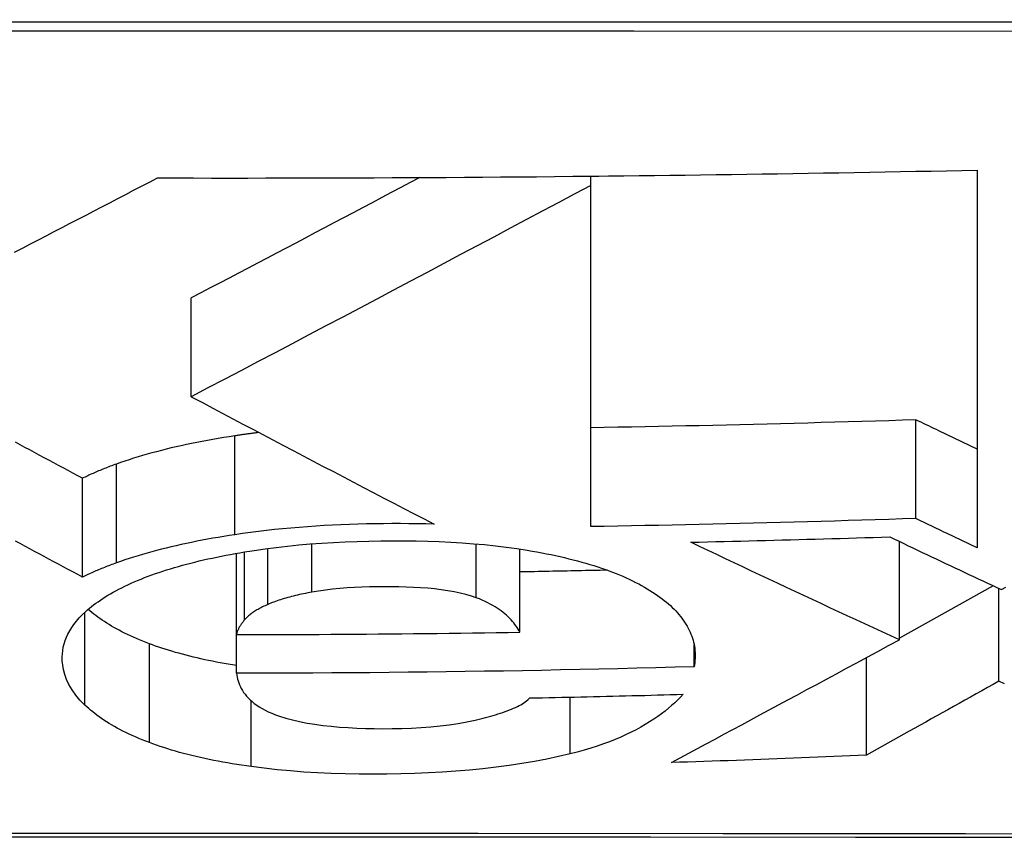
# Model space of a CAD drawing. Header units: inches. Extents: x 23 to 567, y 61 to 264.
# Tile 19 of 256: x 75.7242 to 75.8073, y 61.3772 to 61.4463. Entities that reach past the tile are written whole.
import ezdxf

# ---------------------------------------------------------------- set-up
doc = ezdxf.new("R2010")
doc.units = ezdxf.units.IN
doc.header["$MEASUREMENT"] = 0
doc.layers.add('Visible Edges(ANSI)', color=7, linetype='Continuous', lineweight=25)
doc.layers.add('Visible Tangent Edges(ANSI)', color=7, linetype='Continuous', lineweight=25)

msp = doc.modelspace()

# ---------------------------------------------------------------- linework, layer by layer
at = {"layer": 'Visible Edges(ANSI)'}
for p, q in [((75.804983, 61.433635), (75.804983, 61.401756)), ((75.772366, 61.433121), (75.773055, 61.433128)), ((75.772366, 61.432341), (75.772366, 61.433121)), ((75.773055, 61.433128), (75.773858, 61.433137)), ((75.772366, 61.403544), (75.772366, 61.432341)), ((75.738646, 61.414509), (75.738646, 61.422851)), ((75.738646, 61.414508), (75.738803, 61.414425)), ((75.799818, 61.404222), (75.799818, 61.412553)), ((75.729461, 61.39928), (75.729461, 61.407622)), ((75.798433, 61.393997), (75.798433, 61.402285)), ((75.74246, 61.39443), (75.74246, 61.401289)), ((75.766384, 61.394629), (75.766384, 61.401654)), ((75.806333, 61.398552), (75.798433, 61.39414)), ((75.806822, 61.390502), (75.806822, 61.398324)), ((75.74246, 61.391168), (75.74246, 61.39443)), ((75.78109, 61.391713), (75.78109, 61.393588)), ((75.795637, 61.384251), (75.795637, 61.39249))]:
    msp.add_line(p, q, dxfattribs=at)
at = {"layer": 'Visible Edges(ANSI)', "flags": 128}
for points in [[(75.773858, 61.433137), (75.775156, 61.433151), (75.776454, 61.433166), (75.777751, 61.433181), (75.779049, 61.433197), (75.780347, 61.433214), (75.781644, 61.433231), (75.782942, 61.433249), (75.78424, 61.433267), (75.785537, 61.433286), (75.786835, 61.433305), (75.788132, 61.433325), (75.789429, 61.433346), (75.790725, 61.433367), (75.792022, 61.433388), (75.793318, 61.43341), (75.794615, 61.433433), (75.795911, 61.433456), (75.797207, 61.43348), (75.798503, 61.433505), (75.799799, 61.43353), (75.801095, 61.433555), (75.802391, 61.433581), (75.803687, 61.433608), (75.804983, 61.433635)], [(75.723721, 61.426704), (75.724393, 61.427051), (75.725064, 61.427399), (75.725736, 61.427746), (75.726408, 61.428094), (75.727079, 61.428442), (75.727751, 61.42879), (75.728422, 61.429139), (75.729093, 61.429487), (75.729764, 61.429835), (75.730435, 61.430184), (75.731105, 61.430532), (75.731775, 61.430881), (75.732444, 61.431229), (75.733113, 61.431578), (75.733782, 61.431926), (75.73445, 61.432274), (75.735117, 61.432622), (75.735783, 61.43297)], [(75.735783, 61.43297), (75.737308, 61.432967), (75.738832, 61.432965), (75.740357, 61.432964), (75.741882, 61.432963), (75.743406, 61.432964), (75.744931, 61.432965), (75.746455, 61.432967), (75.747979, 61.432969), (75.749503, 61.432973), (75.751027, 61.432977), (75.752552, 61.432982), (75.754076, 61.432988), (75.7556, 61.432995), (75.757124, 61.433002), (75.758649, 61.433011), (75.760173, 61.43302), (75.761698, 61.43303), (75.763223, 61.43304), (75.764747, 61.433052), (75.766271, 61.433064), (75.767795, 61.433077), (75.769319, 61.433091), (75.770842, 61.433106), (75.772366, 61.433121)], [(75.757932, 61.433007), (75.757131, 61.432582), (75.756328, 61.432157), (75.755524, 61.431732), (75.75472, 61.431306), (75.753914, 61.43088), (75.753108, 61.430454), (75.752301, 61.430028), (75.751494, 61.429602), (75.750687, 61.429176), (75.74988, 61.42875), (75.749073, 61.428324), (75.748266, 61.427899), (75.747459, 61.427474), (75.746653, 61.42705), (75.745847, 61.426626), (75.745042, 61.426203), (75.744238, 61.42578), (75.743435, 61.425359), (75.742633, 61.424938), (75.741832, 61.424519), (75.741033, 61.4241), (75.740236, 61.423682), (75.73944, 61.423266), (75.738646, 61.422851)], [(75.772366, 61.432341), (75.771028, 61.431627), (75.769679, 61.430908), (75.768319, 61.430184), (75.766949, 61.429454), (75.76557, 61.42872), (75.764182, 61.427982), (75.762787, 61.427241), (75.761385, 61.426496), (75.759976, 61.425749), (75.758563, 61.424999), (75.757145, 61.424248), (75.755723, 61.423495), (75.754298, 61.422741), (75.752871, 61.421986), (75.751442, 61.421232), (75.750013, 61.420478), (75.748583, 61.419724), (75.747155, 61.418972), (75.745728, 61.418221), (75.744304, 61.417473), (75.742883, 61.416727), (75.741465, 61.415984), (75.740053, 61.415244), (75.738646, 61.414508)], [(75.738803, 61.414425), (75.739639, 61.413982), (75.740477, 61.413538), (75.741317, 61.413093), (75.742159, 61.412648), (75.743002, 61.412202), (75.743847, 61.411756), (75.744692, 61.41131), (75.745539, 61.410863), (75.746387, 61.410417), (75.747236, 61.40997), (75.748086, 61.409523), (75.748936, 61.409076), (75.749787, 61.40863), (75.750638, 61.408183), (75.75149, 61.407737), (75.752341, 61.407291), (75.753193, 61.406846), (75.754044, 61.406401), (75.754896, 61.405957), (75.755746, 61.405514), (75.756597, 61.405071), (75.757447, 61.40463), (75.758296, 61.404189), (75.759144, 61.403749)], [(75.799818, 61.412553), (75.798676, 61.412517), (75.797533, 61.412482), (75.796391, 61.412447), (75.795248, 61.412413), (75.794105, 61.41238), (75.792963, 61.412348), (75.79182, 61.412316), (75.790677, 61.412285), (75.789534, 61.412255), (75.788391, 61.412225), (75.787247, 61.412196), (75.786104, 61.412168), (75.78496, 61.41214), (75.783816, 61.412113), (75.782672, 61.412087), (75.781527, 61.412061), (75.780382, 61.412037), (75.779237, 61.412013), (75.778092, 61.411989), (75.776947, 61.411966), (75.775801, 61.411945), (75.774656, 61.411923), (75.773511, 61.411903), (75.772366, 61.411883)], [(75.804983, 61.410084), (75.804767, 61.410186), (75.804552, 61.410289), (75.804337, 61.410391), (75.804121, 61.410493), (75.803906, 61.410596), (75.803691, 61.410698), (75.803475, 61.410801), (75.80326, 61.410903), (75.803045, 61.411006), (75.80283, 61.411109), (75.802614, 61.411212), (75.802399, 61.411315), (75.802184, 61.411417), (75.801969, 61.41152), (75.801754, 61.411623), (75.801539, 61.411726), (75.801323, 61.41183), (75.801108, 61.411933), (75.800893, 61.412036), (75.800678, 61.412139), (75.800463, 61.412242), (75.800248, 61.412346), (75.800033, 61.412449), (75.799818, 61.412553)], [(75.742318, 61.411205), (75.741847, 61.411132), (75.74138, 61.411057), (75.740918, 61.41098), (75.740459, 61.4109), (75.740005, 61.410818), (75.739555, 61.410734), (75.73911, 61.410647), (75.738669, 61.410558), (75.738233, 61.410466), (75.737801, 61.410373), (75.737375, 61.410276), (75.736953, 61.410178), (75.736535, 61.410077), (75.736123, 61.409973), (75.735716, 61.409868), (75.735316, 61.40976), (75.734921, 61.40965), (75.734532, 61.409538), (75.73415, 61.409424), (75.733773, 61.409308), (75.733402, 61.40919), (75.733038, 61.409069), (75.732679, 61.408947), (75.732327, 61.408823)], [(75.744362, 61.411484), (75.744276, 61.411474), (75.74419, 61.411463), (75.744103, 61.411452), (75.744017, 61.411441), (75.743932, 61.41143), (75.743846, 61.411419), (75.74376, 61.411408), (75.743674, 61.411397), (75.743589, 61.411385), (75.743503, 61.411374), (75.743418, 61.411363), (75.743333, 61.411351), (75.743247, 61.411339), (75.743162, 61.411327), (75.743077, 61.411316), (75.742993, 61.411304), (75.742908, 61.411292), (75.742823, 61.411279), (75.742739, 61.411267), (75.742654, 61.411255), (75.74257, 61.411242), (75.742486, 61.41123), (75.742402, 61.411217), (75.742318, 61.411205)], [(75.729461, 61.407622), (75.729056, 61.407839), (75.728652, 61.408056), (75.728247, 61.408273), (75.727842, 61.408491), (75.727438, 61.408708), (75.727033, 61.408925), (75.726628, 61.409143), (75.726223, 61.40936), (75.725818, 61.409578), (75.725414, 61.409796), (75.725009, 61.410013), (75.724605, 61.410231), (75.7242, 61.410449), (75.723796, 61.410666)], [(75.732327, 61.408823), (75.732196, 61.408776), (75.732066, 61.408728), (75.731937, 61.40868), (75.73181, 61.408633), (75.731683, 61.408584), (75.731557, 61.408536), (75.731432, 61.408487), (75.731309, 61.408438), (75.731186, 61.408389), (75.731064, 61.40834), (75.730943, 61.40829), (75.730823, 61.40824), (75.730705, 61.40819), (75.730587, 61.40814), (75.73047, 61.408089), (75.730354, 61.408038), (75.730239, 61.407987), (75.730125, 61.407936), (75.730012, 61.407884), (75.7299, 61.407832), (75.729789, 61.40778), (75.729679, 61.407728), (75.729569, 61.407675), (75.729461, 61.407622)], [(75.759144, 61.403749), (75.758435, 61.403768), (75.757725, 61.403781), (75.757014, 61.403791), (75.756302, 61.403795), (75.755589, 61.403795), (75.754875, 61.403791), (75.754155, 61.403782), (75.753436, 61.403768), (75.752717, 61.40375), (75.752, 61.403727), (75.751284, 61.403699), (75.75057, 61.403665), (75.749859, 61.403627), (75.74915, 61.403584), (75.748443, 61.403536), (75.747742, 61.403482), (75.747045, 61.403423), (75.746353, 61.403359), (75.745666, 61.40329), (75.744985, 61.403215), (75.744309, 61.403135), (75.743639, 61.40305), (75.742976, 61.402959), (75.742318, 61.402862)], [(75.799818, 61.404222), (75.798675, 61.404186), (75.797531, 61.40415), (75.796387, 61.404115), (75.795243, 61.404081), (75.794099, 61.404047), (75.792955, 61.404014), (75.791811, 61.403982), (75.790668, 61.403951), (75.789524, 61.40392), (75.78838, 61.40389), (75.787236, 61.40386), (75.786093, 61.403832), (75.784949, 61.403804), (75.783806, 61.403777), (75.782662, 61.40375), (75.781518, 61.403724), (75.780375, 61.403699), (75.779231, 61.403675), (75.778087, 61.403651), (75.776943, 61.403628), (75.775799, 61.403606), (75.774655, 61.403585), (75.77351, 61.403564), (75.772366, 61.403544)], [(75.804983, 61.401756), (75.804767, 61.401858), (75.804552, 61.40196), (75.804337, 61.402063), (75.804121, 61.402165), (75.803906, 61.402267), (75.803691, 61.40237), (75.803475, 61.402472), (75.80326, 61.402575), (75.803045, 61.402677), (75.80283, 61.40278), (75.802614, 61.402882), (75.802399, 61.402985), (75.802184, 61.403088), (75.801969, 61.403191), (75.801754, 61.403294), (75.801539, 61.403397), (75.801323, 61.4035), (75.801108, 61.403603), (75.800893, 61.403706), (75.800678, 61.403809), (75.800463, 61.403912), (75.800248, 61.404015), (75.800033, 61.404119), (75.799818, 61.404222)], [(75.729461, 61.39928), (75.729056, 61.399497), (75.728652, 61.399714), (75.728247, 61.399932), (75.727842, 61.400149), (75.727438, 61.400366), (75.727033, 61.400584), (75.726628, 61.400801), (75.726223, 61.401019), (75.725818, 61.401237), (75.725414, 61.401454), (75.725009, 61.401672), (75.724605, 61.40189), (75.7242, 61.402108), (75.723796, 61.402325)], [(75.742318, 61.402862), (75.741847, 61.40279), (75.74138, 61.402715), (75.740918, 61.402637), (75.740459, 61.402558), (75.740005, 61.402476), (75.739555, 61.402391), (75.73911, 61.402305), (75.738669, 61.402216), (75.738233, 61.402124), (75.737801, 61.40203), (75.737375, 61.401934), (75.736953, 61.401835), (75.736535, 61.401734), (75.736123, 61.401631), (75.735716, 61.401525), (75.735316, 61.401418), (75.734921, 61.401308), (75.734532, 61.401196), (75.73415, 61.401082), (75.733773, 61.400966), (75.733402, 61.400848), (75.733038, 61.400727), (75.732679, 61.400605), (75.732327, 61.400481)], [(75.743962, 61.401536), (75.744881, 61.401669), (75.745815, 61.401789), (75.746764, 61.401898), (75.747724, 61.401994), (75.748693, 61.402078), (75.749669, 61.402149), (75.750653, 61.402209), (75.751644, 61.402258), (75.752641, 61.402296), (75.753642, 61.402323), (75.754645, 61.40234), (75.755642, 61.402347), (75.756631, 61.402345), (75.757618, 61.402333), (75.758603, 61.40231), (75.759583, 61.402276), (75.760556, 61.40223), (75.761518, 61.402172), (75.762468, 61.402103), (75.763404, 61.40202), (75.764327, 61.401924), (75.765236, 61.401815), (75.766128, 61.401692), (75.767005, 61.401554)], [(75.780827, 61.402226), (75.781526, 61.402242), (75.782226, 61.402258), (75.782925, 61.402274), (75.783625, 61.402291), (75.784325, 61.402308), (75.785024, 61.402325), (75.785724, 61.402343), (75.786423, 61.402361), (75.787122, 61.402379), (75.787822, 61.402397), (75.788521, 61.402416), (75.78922, 61.402434), (75.789919, 61.402454), (75.790618, 61.402473), (75.791317, 61.402493), (75.792016, 61.402512), (75.792714, 61.402533), (75.793413, 61.402553), (75.794112, 61.402574), (75.79481, 61.402595), (75.795509, 61.402616), (75.796208, 61.402638), (75.796906, 61.402659), (75.797605, 61.402681)], [(75.798433, 61.393997), (75.797698, 61.394332), (75.796963, 61.394668), (75.796228, 61.395005), (75.795493, 61.395343), (75.794757, 61.395681), (75.794022, 61.396021), (75.793286, 61.396361), (75.792551, 61.396702), (75.791816, 61.397043), (75.791081, 61.397385), (75.790346, 61.397728), (75.789611, 61.398072), (75.788876, 61.398415), (75.788142, 61.39876), (75.787408, 61.399105), (75.786675, 61.39945), (75.785942, 61.399796), (75.785209, 61.400142), (75.784477, 61.400489), (75.783746, 61.400836), (75.783015, 61.401183), (75.782285, 61.40153), (75.781555, 61.401878), (75.780827, 61.402226)], [(75.797605, 61.402681), (75.797997, 61.402494), (75.798388, 61.402307), (75.79878, 61.402119), (75.799173, 61.401932), (75.799565, 61.401745), (75.799957, 61.401558), (75.80035, 61.401372), (75.800742, 61.401185), (75.801135, 61.400999), (75.801527, 61.400813), (75.80192, 61.400627), (75.802313, 61.400441), (75.802706, 61.400256), (75.803099, 61.40007), (75.803491, 61.399885), (75.803884, 61.3997), (75.804277, 61.399515), (75.80467, 61.39933), (75.805064, 61.399146), (75.805457, 61.398962), (75.80585, 61.398778), (75.806243, 61.398594), (75.806636, 61.398411), (75.807029, 61.398227)], [(75.735314, 61.399465), (75.735619, 61.399573), (75.735929, 61.399679), (75.736245, 61.399784), (75.736565, 61.399887), (75.736891, 61.399988), (75.737222, 61.400087), (75.737559, 61.400184), (75.7379, 61.40028), (75.738247, 61.400373), (75.7386, 61.400465), (75.738957, 61.400555), (75.739318, 61.400643), (75.739684, 61.400728), (75.740053, 61.400812), (75.740427, 61.400893), (75.740804, 61.400973), (75.741186, 61.40105), (75.741571, 61.401126), (75.74196, 61.401199), (75.742353, 61.40127), (75.74275, 61.401339), (75.74315, 61.401407), (75.743554, 61.401472), (75.743962, 61.401536)], [(75.767005, 61.401554), (75.767417, 61.401484), (75.767824, 61.401411), (75.768226, 61.401337), (75.768623, 61.401259), (75.769015, 61.40118), (75.769401, 61.401098), (75.769783, 61.401014), (75.770158, 61.400927), (75.770529, 61.400838), (75.770894, 61.400746), (75.771254, 61.400652), (75.771608, 61.400556), (75.771956, 61.400457), (75.772299, 61.400356), (75.772635, 61.400252), (75.772963, 61.400147), (75.773285, 61.400039), (75.7736, 61.399929), (75.773907, 61.399818), (75.774208, 61.399704), (75.774502, 61.399588), (75.774789, 61.399471), (75.775069, 61.399351), (75.775342, 61.39923)], [(75.732327, 61.400481), (75.732196, 61.400434), (75.732066, 61.400386), (75.731937, 61.400339), (75.73181, 61.400291), (75.731683, 61.400243), (75.731557, 61.400194), (75.731432, 61.400145), (75.731309, 61.400097), (75.731186, 61.400047), (75.731064, 61.399998), (75.730943, 61.399948), (75.730823, 61.399898), (75.730705, 61.399848), (75.730587, 61.399798), (75.73047, 61.399747), (75.730354, 61.399696), (75.730239, 61.399645), (75.730125, 61.399594), (75.730012, 61.399542), (75.7299, 61.39949), (75.729789, 61.399438), (75.729679, 61.399386), (75.729569, 61.399333), (75.729461, 61.39928)], [(75.773776, 61.399866), (75.773468, 61.399859), (75.77316, 61.399852), (75.772853, 61.399846), (75.772545, 61.399839), (75.772237, 61.399832), (75.771929, 61.399826), (75.771621, 61.399819), (75.771313, 61.399813), (75.771005, 61.399807), (75.770697, 61.3998), (75.770389, 61.399794), (75.770081, 61.399788), (75.769773, 61.399782), (75.769465, 61.399776), (75.769157, 61.39977), (75.768849, 61.399764), (75.768541, 61.399758), (75.768233, 61.399753), (75.767925, 61.399747), (75.767616, 61.399741), (75.767308, 61.399736), (75.767, 61.39973), (75.766692, 61.399725), (75.766384, 61.39972)], [(75.729721, 61.396365), (75.729882, 61.396509), (75.730048, 61.396651), (75.730221, 61.396792), (75.730399, 61.396932), (75.730584, 61.397071), (75.730774, 61.397208), (75.730971, 61.397344), (75.731174, 61.39748), (75.731384, 61.397613), (75.731599, 61.397746), (75.731821, 61.397877), (75.73205, 61.398008), (75.732285, 61.398136), (75.732526, 61.398264), (75.732775, 61.39839), (75.733029, 61.398515), (75.733291, 61.398639), (75.733559, 61.398761), (75.733834, 61.398882), (75.734116, 61.399001), (75.734405, 61.399119), (75.734701, 61.399236), (75.735004, 61.399351), (75.735314, 61.399465)], [(75.775342, 61.39923), (75.775621, 61.399101), (75.775892, 61.39897), (75.776155, 61.398839), (75.776411, 61.398706), (75.77666, 61.398572), (75.776901, 61.398437), (75.777135, 61.398301), (75.777362, 61.398163), (75.777581, 61.398024), (75.777794, 61.397884), (75.777999, 61.397743), (75.778197, 61.397601), (75.778389, 61.397458), (75.778573, 61.397313), (75.778751, 61.397168), (75.778922, 61.397021), (75.779086, 61.396874), (75.779244, 61.396725), (75.779395, 61.396575), (75.77954, 61.396425), (75.779678, 61.396273), (75.77981, 61.39612), (75.779935, 61.395967), (75.780054, 61.395812)], [(75.748829, 61.398015), (75.74865, 61.397981), (75.748472, 61.397947), (75.748296, 61.397912), (75.748121, 61.397876), (75.747948, 61.397839), (75.747777, 61.397802), (75.747608, 61.397763), (75.747441, 61.397724), (75.747276, 61.397684), (75.747113, 61.397643), (75.746952, 61.3976), (75.746793, 61.397557), (75.746636, 61.397513), (75.746482, 61.397468), (75.746331, 61.397423), (75.746182, 61.397376), (75.746037, 61.397328), (75.745894, 61.39728), (75.745754, 61.397231), (75.745617, 61.39718), (75.745484, 61.397129), (75.745353, 61.397077), (75.745225, 61.397024), (75.745101, 61.39697)], [(75.762706, 61.397537), (75.762286, 61.397681), (75.761833, 61.397812), (75.761348, 61.397932), (75.760837, 61.398038), (75.760305, 61.398131), (75.759753, 61.398211), (75.759185, 61.398279), (75.7586, 61.398335), (75.758003, 61.398381), (75.757398, 61.398416), (75.756787, 61.398441), (75.756172, 61.398458), (75.755556, 61.398467), (75.75494, 61.398468), (75.754312, 61.398463), (75.753681, 61.39845), (75.753051, 61.39843), (75.752423, 61.398402), (75.7518, 61.398365), (75.751182, 61.398318), (75.750573, 61.39826), (75.749977, 61.398191), (75.749394, 61.398109), (75.748829, 61.398015)], [(75.807029, 61.398227), (75.807404, 61.398435)], [(75.766384, 61.394629), (75.766312, 61.39476), (75.766234, 61.39489), (75.76615, 61.395021), (75.766061, 61.395152), (75.765966, 61.395283), (75.765865, 61.395414), (75.765758, 61.395544), (75.765644, 61.395673), (75.765523, 61.395802), (75.765396, 61.395929), (75.765261, 61.396056), (75.765118, 61.396181), (75.764969, 61.396304), (75.764811, 61.396426), (75.764645, 61.396546), (75.764471, 61.396664), (75.764287, 61.396781), (75.764093, 61.396896), (75.763889, 61.39701), (75.763674, 61.397121), (75.763449, 61.397229), (75.763213, 61.397335), (75.762966, 61.397438), (75.762706, 61.397537)], [(75.72967, 61.388473), (75.729252, 61.3889), (75.72889, 61.389331), (75.728581, 61.389767), (75.728323, 61.390206), (75.728117, 61.390647), (75.727963, 61.391075), (75.727857, 61.391481), (75.727793, 61.39186), (75.727761, 61.392207), (75.727754, 61.392519), (75.727766, 61.392802), (75.727796, 61.393084), (75.727845, 61.393365), (75.727913, 61.393644), (75.728001, 61.393922), (75.728108, 61.3942), (75.728235, 61.394475), (75.728383, 61.39475), (75.728552, 61.395023), (75.728742, 61.395295), (75.728953, 61.395565), (75.729187, 61.395833), (75.729443, 61.3961), (75.729721, 61.396365)], [(75.735106, 61.393658), (75.734825, 61.393766), (75.734549, 61.393875), (75.73428, 61.393985), (75.734017, 61.394097), (75.733759, 61.39421), (75.733508, 61.394324), (75.733262, 61.394439), (75.733023, 61.394555), (75.732789, 61.394673), (75.732561, 61.394791), (75.732338, 61.394911), (75.732122, 61.395032), (75.731911, 61.395154), (75.731705, 61.395277), (75.731505, 61.395401), (75.73131, 61.395527), (75.731121, 61.395653), (75.730937, 61.39578), (75.730759, 61.395908), (75.730585, 61.396037), (75.730417, 61.396167), (75.730254, 61.396298), (75.730096, 61.39643), (75.729944, 61.396562)], [(75.745101, 61.39697), (75.74499, 61.39692), (75.744881, 61.39687), (75.744775, 61.39682), (75.744671, 61.396769), (75.74457, 61.396717), (75.744471, 61.396666), (75.744374, 61.396613), (75.74428, 61.396561), (75.744188, 61.396508), (75.744099, 61.396454), (75.744012, 61.396401), (75.743928, 61.396346), (75.743847, 61.396292), (75.743768, 61.396237), (75.743692, 61.396181), (75.743619, 61.396125), (75.743548, 61.396069), (75.74348, 61.396012), (75.743415, 61.395955), (75.743353, 61.395898), (75.743294, 61.39584), (75.743237, 61.395781), (75.743184, 61.395722), (75.743133, 61.395663)], [(75.743133, 61.395663), (75.743092, 61.395613), (75.743053, 61.395563), (75.743013, 61.395513), (75.742975, 61.395463), (75.742937, 61.395412), (75.742901, 61.395361), (75.742865, 61.39531), (75.74283, 61.395259), (75.742796, 61.395207), (75.742764, 61.395156), (75.742733, 61.395104), (75.742702, 61.395052), (75.742674, 61.395), (75.742646, 61.394948), (75.74262, 61.394896), (75.742596, 61.394844), (75.742573, 61.394792), (75.742551, 61.39474), (75.742532, 61.394688), (75.742513, 61.394636), (75.742497, 61.394585), (75.742483, 61.394533), (75.74247, 61.394481), (75.74246, 61.39443)], [(75.780054, 61.395812), (75.780175, 61.395645), (75.780289, 61.395478), (75.780396, 61.39531), (75.780495, 61.395142), (75.780588, 61.394974), (75.780674, 61.394805), (75.780753, 61.394636), (75.780825, 61.394467), (75.78089, 61.394297), (75.780948, 61.394127), (75.781, 61.393956), (75.781045, 61.393786), (75.781084, 61.393615), (75.781116, 61.393443), (75.781142, 61.393272), (75.781161, 61.393099), (75.781174, 61.392927), (75.78118, 61.392754), (75.781181, 61.392582), (75.781175, 61.392408), (75.781163, 61.392235), (75.781144, 61.392061), (75.78112, 61.391887), (75.78109, 61.391713)], [(75.74246, 61.39443), (75.743457, 61.394431), (75.744454, 61.394432), (75.745451, 61.394434), (75.746448, 61.394436), (75.747445, 61.39444), (75.748442, 61.394444), (75.749439, 61.394448), (75.750436, 61.394453), (75.751433, 61.394459), (75.752429, 61.394466), (75.753426, 61.394473), (75.754422, 61.394481), (75.755419, 61.39449), (75.756416, 61.394499), (75.757413, 61.394509), (75.758409, 61.39452), (75.759406, 61.394531), (75.760403, 61.394543), (75.761401, 61.394556), (75.762398, 61.394569), (75.763394, 61.394583), (75.764391, 61.394598), (75.765388, 61.394613), (75.766384, 61.394629)], [(75.77917, 61.383631), (75.779904, 61.384025), (75.780639, 61.38442), (75.781377, 61.384816), (75.782117, 61.385214), (75.782861, 61.385613), (75.783608, 61.386015), (75.784361, 61.38642), (75.785118, 61.386827), (75.785881, 61.387237), (75.786651, 61.387651), (75.787428, 61.388069), (75.788212, 61.388491), (75.789004, 61.388918), (75.789805, 61.389349), (75.790616, 61.389785), (75.791436, 61.390227), (75.792267, 61.390675), (75.79311, 61.391128), (75.793964, 61.391589), (75.79483, 61.392055), (75.79571, 61.392529), (75.796603, 61.393011), (75.797511, 61.3935), (75.798433, 61.393997)], [(75.74246, 61.391812), (75.742114, 61.391868), (75.741771, 61.391927), (75.741431, 61.391987), (75.741094, 61.392048), (75.740761, 61.392112), (75.74043, 61.392177), (75.740102, 61.392245), (75.739778, 61.392314), (75.739456, 61.392385), (75.739138, 61.392458), (75.738824, 61.392533), (75.738512, 61.392609), (75.738204, 61.392688), (75.737901, 61.392768), (75.737602, 61.39285), (75.737307, 61.392933), (75.737016, 61.393018), (75.73673, 61.393105), (75.736449, 61.393193), (75.736172, 61.393283), (75.735899, 61.393374), (75.73563, 61.393467), (75.735366, 61.393562), (75.735106, 61.393658)], [(75.78109, 61.391713), (75.779481, 61.391669), (75.777872, 61.391627), (75.776263, 61.391587), (75.774653, 61.391548), (75.773043, 61.391512), (75.771433, 61.391477), (75.769824, 61.391444), (75.768214, 61.391413), (75.766605, 61.391384), (75.764996, 61.391356), (75.763387, 61.391331), (75.761778, 61.391307), (75.760169, 61.391285), (75.75856, 61.391265), (75.75695, 61.391247), (75.75534, 61.391231), (75.75373, 61.391216), (75.752119, 61.391204), (75.750509, 61.391193), (75.748899, 61.391184), (75.747289, 61.391177), (75.74568, 61.391172), (75.74407, 61.391169), (75.74246, 61.391168)], [(75.74246, 61.391168), (75.742483, 61.391006), (75.742514, 61.390843), (75.742552, 61.39068), (75.742598, 61.390518), (75.742653, 61.390355), (75.742716, 61.390193), (75.742789, 61.390032), (75.742871, 61.389871), (75.742964, 61.389712), (75.743067, 61.389553), (75.743183, 61.389395), (75.743311, 61.389237), (75.743453, 61.389081), (75.743609, 61.388926), (75.74378, 61.388773), (75.743966, 61.388623), (75.744168, 61.388475), (75.744386, 61.38833), (75.744622, 61.388189), (75.744876, 61.388051), (75.745149, 61.387918), (75.745441, 61.38779), (75.745752, 61.387667), (75.746084, 61.387549)], [(75.806822, 61.390502), (75.806336, 61.390231), (75.805852, 61.38996), (75.80537, 61.389691), (75.804889, 61.389422), (75.804411, 61.389155), (75.803933, 61.388888), (75.803458, 61.388623), (75.802984, 61.388358), (75.802512, 61.388094), (75.802041, 61.387831), (75.801572, 61.387569), (75.801105, 61.387308), (75.80064, 61.387048), (75.800176, 61.386789), (75.799714, 61.38653), (75.799254, 61.386273), (75.798796, 61.386017), (75.798339, 61.385762), (75.797884, 61.385508), (75.797431, 61.385254), (75.79698, 61.385002), (75.79653, 61.384751), (75.796083, 61.384501), (75.795637, 61.384251)], [(75.807286, 61.390286), (75.806822, 61.390502)], [(75.763277, 61.387374), (75.763492, 61.38743), (75.763706, 61.387488), (75.763919, 61.387547), (75.764129, 61.387608), (75.764336, 61.38767), (75.76454, 61.387733), (75.764741, 61.387797), (75.764938, 61.387863), (75.765131, 61.38793), (75.765319, 61.387998), (75.765501, 61.388068), (75.765678, 61.388138), (75.765849, 61.38821), (75.766013, 61.388284), (75.766171, 61.388358), (75.766321, 61.388434), (75.766463, 61.388511), (75.766598, 61.388589), (75.766724, 61.388669), (75.766841, 61.388749), (75.766949, 61.388832), (75.767047, 61.388915), (75.767135, 61.389), (75.767212, 61.389086)], [(75.767212, 61.389086), (75.767752, 61.389096), (75.768292, 61.389107), (75.768832, 61.389117), (75.769372, 61.389128), (75.769912, 61.389139), (75.770452, 61.389151), (75.770991, 61.389162), (75.771531, 61.389174), (75.77207, 61.389186), (75.77261, 61.389198), (75.773149, 61.389211), (75.773689, 61.389224), (75.774228, 61.389237), (75.774767, 61.38925), (75.775307, 61.389263), (75.775846, 61.389276), (75.776385, 61.38929), (75.776924, 61.389304), (75.777463, 61.389318), (75.778002, 61.389333), (75.778541, 61.389347), (75.77908, 61.389362), (75.779619, 61.389377), (75.780158, 61.389392)], [(75.780158, 61.389392), (75.779937, 61.389155), (75.779703, 61.388918), (75.779456, 61.388681), (75.779196, 61.388446), (75.778923, 61.388211), (75.778635, 61.387977), (75.778333, 61.387746), (75.778016, 61.387516), (75.777684, 61.387288), (75.777336, 61.387063), (75.776971, 61.386841), (75.77659, 61.386622), (75.776193, 61.386406), (75.775778, 61.386195), (75.775345, 61.385987), (75.774893, 61.385784), (75.774425, 61.385586), (75.773938, 61.385393), (75.773434, 61.385206), (75.772911, 61.385025), (75.772369, 61.384851), (75.771809, 61.384682), (75.771229, 61.384521), (75.770629, 61.384366)], [(75.735106, 61.385316), (75.734803, 61.385432), (75.734507, 61.38555), (75.734217, 61.385669), (75.733935, 61.38579), (75.73366, 61.385912), (75.733392, 61.386036), (75.73313, 61.386161), (75.732875, 61.386287), (75.732627, 61.386415), (75.732386, 61.386543), (75.732151, 61.386674), (75.731923, 61.386805), (75.731701, 61.386938), (75.731486, 61.387072), (75.731276, 61.387207), (75.731074, 61.387343), (75.730877, 61.387481), (75.730687, 61.387619), (75.730502, 61.387759), (75.730324, 61.3879), (75.730152, 61.388041), (75.729985, 61.388184), (75.729824, 61.388328), (75.72967, 61.388473)], [(75.746084, 61.387549), (75.74662, 61.387382), (75.747191, 61.387229), (75.747795, 61.387091), (75.74843, 61.386967), (75.749086, 61.38686), (75.749761, 61.386768), (75.750454, 61.38669), (75.751161, 61.386626), (75.75188, 61.386576), (75.75261, 61.386537), (75.753347, 61.38651), (75.754086, 61.386494), (75.754828, 61.386488), (75.755596, 61.386491), (75.756422, 61.386507), (75.757241, 61.386538), (75.758055, 61.386584), (75.758859, 61.386646), (75.759652, 61.386726), (75.760427, 61.386822), (75.761178, 61.386935), (75.761903, 61.387065), (75.762602, 61.387211), (75.763277, 61.387374)], [(75.743703, 61.383285), (75.743295, 61.383343), (75.74289, 61.383403), (75.74249, 61.383465), (75.742093, 61.38353), (75.741701, 61.383597), (75.741312, 61.383666), (75.740927, 61.383738), (75.740546, 61.383812), (75.740169, 61.383889), (75.739796, 61.383968), (75.739428, 61.384049), (75.739064, 61.384133), (75.738704, 61.384219), (75.738348, 61.384308), (75.737998, 61.3844), (75.737654, 61.384493), (75.737315, 61.384589), (75.736982, 61.384686), (75.736655, 61.384786), (75.736334, 61.384888), (75.736019, 61.384992), (75.735709, 61.385098), (75.735405, 61.385206), (75.735106, 61.385316)], [(75.770629, 61.384366), (75.769651, 61.384136), (75.768647, 61.383922), (75.767615, 61.383725), (75.766558, 61.383544), (75.765475, 61.383381), (75.76437, 61.383234), (75.763252, 61.383105), (75.762122, 61.382993), (75.76098, 61.382898), (75.759828, 61.382818), (75.758668, 61.382754), (75.757501, 61.382705), (75.75633, 61.382671), (75.755155, 61.38265), (75.753977, 61.382643), (75.752804, 61.38265), (75.751632, 61.382672), (75.750466, 61.382709), (75.749306, 61.382763), (75.748158, 61.382832), (75.747022, 61.382919), (75.7459, 61.383023), (75.744794, 61.383145), (75.743703, 61.383285)], [(75.795637, 61.384251), (75.794952, 61.384221), (75.794266, 61.384192), (75.793581, 61.384163), (75.792895, 61.384134), (75.79221, 61.384105), (75.791524, 61.384077), (75.790838, 61.384049), (75.790152, 61.384021), (75.789467, 61.383994), (75.788781, 61.383967), (75.788095, 61.383941), (75.787408, 61.383915), (75.786722, 61.383889), (75.786036, 61.383864), (75.78535, 61.383839), (75.784663, 61.383814), (75.783976, 61.38379), (75.78329, 61.383766), (75.782603, 61.383743), (75.781916, 61.38372), (75.781229, 61.383697), (75.780543, 61.383675), (75.779856, 61.383653), (75.77917, 61.383631)], [(75.55938, 61.377239), (75.574569, 61.377255), (75.590203, 61.377272), (75.606226, 61.377287), (75.62258, 61.377302), (75.639205, 61.377316), (75.656038, 61.377328), (75.67302, 61.377339), (75.690155, 61.377347), (75.707475, 61.377354), (75.724924, 61.377357), (75.742438, 61.377359), (75.759951, 61.377357), (75.777401, 61.377353), (75.794723, 61.377347), (75.81186, 61.377339), (75.82883, 61.377328), (75.845649, 61.377316), (75.862263, 61.377302), (75.878607, 61.377287), (75.89462, 61.377271), (75.910243, 61.377255), (75.925422, 61.377238)]]:
    msp.add_lwpolyline(points, dxfattribs=at)
at = {"layer": 'Visible Tangent Edges(ANSI)'}
for p, q in [((75.742318, 61.402862), (75.742318, 61.411205)), ((75.732327, 61.400481), (75.732327, 61.408823)), ((75.748829, 61.398015), (75.748829, 61.402088)), ((75.762706, 61.397537), (75.762706, 61.402083)), ((75.743133, 61.395663), (75.743133, 61.401404)), ((75.745101, 61.39697), (75.745101, 61.401698)), ((75.72967, 61.388473), (75.72967, 61.396318)), ((75.735106, 61.385316), (75.735106, 61.393658)), ((75.743703, 61.383285), (75.743703, 61.38884)), ((75.770629, 61.384366), (75.770629, 61.389155))]:
    msp.add_line(p, q, dxfattribs=at)
at = {"layer": 'Visible Tangent Edges(ANSI)', "flags": 128}
for points in [[(76.15174, 61.446325), (76.118792, 61.446297), (76.085487, 61.446273), (76.051862, 61.446248), (76.017954, 61.446225), (75.983803, 61.446203), (75.949449, 61.446183), (75.914933, 61.446165), (75.880296, 61.44615), (75.84558, 61.446138), (75.810836, 61.44613), (75.7761, 61.446124), (75.741373, 61.446123), (75.706658, 61.446125), (75.671954, 61.44613), (75.637293, 61.446139), (75.602715, 61.446151), (75.568259, 61.446166), (75.533966, 61.446183), (75.49984, 61.446203), (75.465897, 61.446225), (75.432175, 61.446249), (75.398697, 61.446273), (75.365488, 61.446298)], [(75.36661, 61.445338), (75.399696, 61.44534), (75.433055, 61.445343), (75.466664, 61.445347), (75.500498, 61.445351), (75.534519, 61.445356), (75.568713, 61.44536), (75.603073, 61.445364), (75.637559, 61.445367), (75.67213, 61.44537), (75.706746, 61.445372), (75.741374, 61.445372), (75.776014, 61.445372), (75.810663, 61.44537), (75.845316, 61.445368), (75.879939, 61.445364), (75.91448, 61.44536), (75.948895, 61.445356), (75.983145, 61.445351), (76.017186, 61.445347), (76.05098, 61.445343), (76.084487, 61.44534), (76.117663, 61.445338), (76.150491, 61.445337)], [(75.937908, 61.377396), (75.920304, 61.377431), (75.902082, 61.377465), (75.883298, 61.377498), (75.86401, 61.377529), (75.844301, 61.377559), (75.824277, 61.377584), (75.803995, 61.377605), (75.783507, 61.377621), (75.762868, 61.377631), (75.74213, 61.377635), (75.721355, 61.377632), (75.700664, 61.377621), (75.680137, 61.377605), (75.659836, 61.377584), (75.639823, 61.377558), (75.62016, 61.377529), (75.600908, 61.377497), (75.582128, 61.377464), (75.563898, 61.37743), (75.546322, 61.377396), (75.529439, 61.377363), (75.513283, 61.37733)]]:
    msp.add_lwpolyline(points, dxfattribs=at)

doc.saveas('drawing.dxf')
